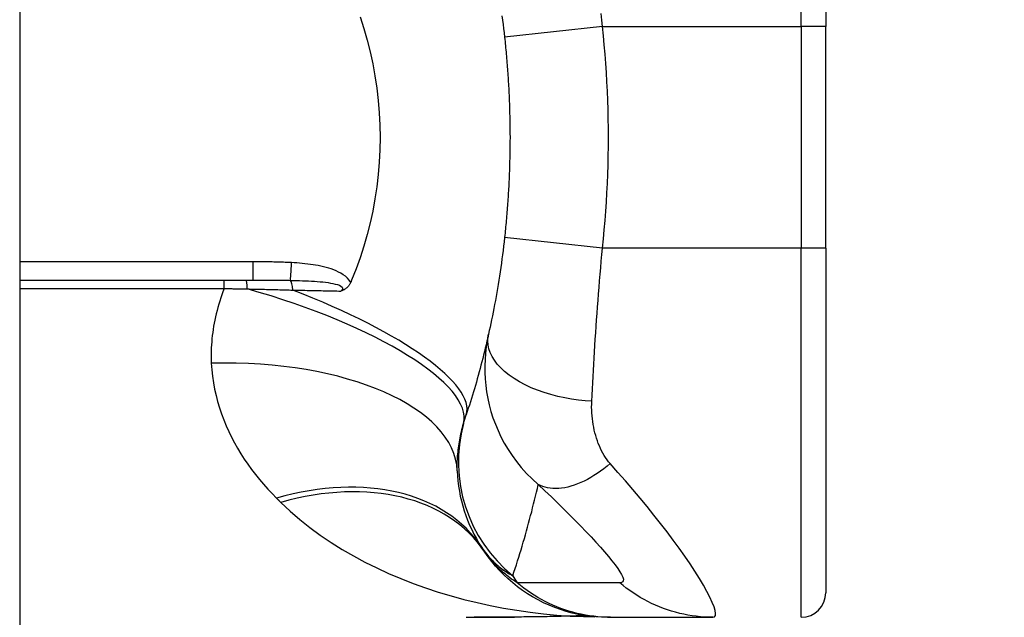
# Model space of a CAD drawing. Header units: inches. Extents: x 0 to 101, y -11 to 66.
# Tile 109 of 118: x 73.029 to 73.999, y 41.31 to 41.899. Entities that reach past the tile are written whole.
import ezdxf

# ---------------------------------------------------------------- set-up
doc = ezdxf.new("R2010")
doc.units = ezdxf.units.IN
doc.header["$LTSCALE"] = 6.067211
doc.header["$MEASUREMENT"] = 0
for name, color, linetype, lineweight in [('Dimensions(ANSI)', 7, 'Continuous', 25), ('Visible Edges(ANSI)', 7, 'Continuous', 25), ('Visible Tangent Edges(ANSI)', 7, 'Continuous', 25)]:
    doc.layers.add(name, color=color, linetype=linetype, lineweight=lineweight)
doc.styles.add('Dimension-ANSI', font='arialbd.ttf')
doc.dimstyles.new('INCH-ANSI', dxfattribs={"dimscale": 6.067211, "dimtxt": 0.12, "dimasz": 0.098425, "dimexe": 0.04, "dimexo": 0.04, "dimgap": 0.031496, "dimtad": 0, "dimtih": 1, "dimtoh": 1, "dimdec": 3, "dimrnd": 1e-08, "dimzin": 0, "dimdsep": 46, "dimtxsty": 'Dimension-ANSI', "dimcen": 0.09, "dimdle": 0.312, "dimclrd": 179, "dimclre": 179, "dimclrt": 7, "dimadec": 1, "dimazin": 0, "dimtfac": 1, "dimtdec": 3, "dimtofl": 0, "dimtmove": 0, "dimatfit": 3, "dimfxl": 1, "dimtolj": 1, "dimtzin": 4, "dimlwd": 25, "dimlwe": 25, "dimarcsym": 0})

# ---------------------------------------------------------------- blocks, each defined once
blk = doc.blocks.new('*D19')
at = {"layer": 'Defpoints', "color": 0, "linetype": 'Continuous', "transparency": 16777216}
for p in [(73.02872, 47.01829), (75.01739, 47.01829), (73.02872, 22.62576)]:
    blk.add_point(p, dxfattribs=at)
at = {"layer": 'Dimensions(ANSI)', "color": 179, "linetype": 'Continuous', "lineweight": 25, "true_color": 0x262658, "transparency": 16777216}
blk.add_line((73.2714, 47.01829), (75.01739, 47.01829), dxfattribs=at)
at = {"layer": 'Dimensions(ANSI)', "color": 7, "linetype": 'Continuous', "lineweight": 25, "transparency": 16777216, "insert": (76.70186, 47.01829), "char_height": 0.728065, "attachment_point": 5, "style": 'Dimension-ANSI'}
blk.add_mtext('\\A1;19.803', dxfattribs=at)

msp = doc.modelspace()

# ---------------------------------------------------------------- linework, layer by layer
at = {"layer": 'Visible Edges(ANSI)'}
for p, q in [((73.02872, 46.83845), (73.02872, 22.8056)), ((73.82305, 42.23189), (73.82305, 41.89243)), ((73.82305, 41.6742), (73.82305, 41.89243)), ((73.82305, 41.6742), (73.82305, 41.33474)), ((73.02872, 41.64268), (73.25832, 41.64268)), ((73.35581, 41.64268), (73.35487, 41.64047)), ((73.57325, 41.31163), (73.59555, 41.31101)), ((73.6078, 41.31049), (73.61078, 41.31049)), ((73.61078, 41.31049), (73.71186, 41.31049))]:
    msp.add_line(p, q, dxfattribs=at)
at = {"layer": 'Visible Edges(ANSI)', "flags": 128}
for points in [[(73.36423, 41.90187), (73.3679, 41.89056), (73.37119, 41.87909), (73.37412, 41.86746), (73.37667, 41.85568), (73.37883, 41.84376), (73.38061, 41.83174), (73.38199, 41.81966), (73.38298, 41.80753), (73.38357, 41.79537), (73.38377, 41.78318), (73.38356, 41.77098), (73.38296, 41.75877), (73.38196, 41.74661), (73.38057, 41.73454), (73.37879, 41.72259), (73.37663, 41.71075), (73.37409, 41.69903), (73.37118, 41.68745), (73.36789, 41.67602), (73.36423, 41.66474), (73.3602, 41.65362), (73.35581, 41.64268)], [(73.50391, 41.9031), (73.50446, 41.89887), (73.505, 41.89463), (73.50552, 41.89038), (73.50601, 41.88612), (73.50649, 41.88186)], [(73.50649, 41.88186), (73.50672, 41.87978), (73.50694, 41.8777), (73.50715, 41.87562), (73.50736, 41.87354), (73.50757, 41.87145), (73.50777, 41.86937), (73.50797, 41.86729), (73.50816, 41.8652), (73.50835, 41.86312), (73.50853, 41.86103), (73.5087, 41.85895), (73.50888, 41.85686), (73.50904, 41.85478), (73.50921, 41.85269), (73.50936, 41.8506), (73.50952, 41.84851), (73.50966, 41.84642), (73.50981, 41.84434), (73.50995, 41.84225), (73.51008, 41.84016), (73.51021, 41.83807), (73.51033, 41.83598), (73.51045, 41.83388), (73.51056, 41.83179)], [(73.51056, 41.83179), (73.51077, 41.82776), (73.51096, 41.82372), (73.51113, 41.81968), (73.51128, 41.81564), (73.51142, 41.8116), (73.51153, 41.80756), (73.51163, 41.80352), (73.51171, 41.79948), (73.51178, 41.79544), (73.51182, 41.7914), (73.51185, 41.78736), (73.51186, 41.78331), (73.51185, 41.77927), (73.51182, 41.77523), (73.51178, 41.77119), (73.51171, 41.76714), (73.51163, 41.7631), (73.51153, 41.75906), (73.51142, 41.75502), (73.51128, 41.75098), (73.51113, 41.74694), (73.51096, 41.74291), (73.51077, 41.73887), (73.51056, 41.73483)], [(73.51056, 41.73483), (73.51045, 41.73274), (73.51033, 41.73065), (73.51021, 41.72856), (73.51008, 41.72647), (73.50995, 41.72438), (73.50981, 41.72229), (73.50966, 41.7202), (73.50952, 41.71811), (73.50936, 41.71602), (73.50921, 41.71394), (73.50904, 41.71185), (73.50888, 41.70976), (73.5087, 41.70768), (73.50853, 41.70559), (73.50835, 41.70351), (73.50816, 41.70142), (73.50797, 41.69934), (73.50777, 41.69725), (73.50757, 41.69517), (73.50736, 41.69309), (73.50715, 41.69101), (73.50694, 41.68893), (73.50672, 41.68684), (73.50649, 41.68476)], [(73.50649, 41.68476), (73.50601, 41.68049), (73.50551, 41.67622), (73.50499, 41.67196), (73.50446, 41.66771), (73.5039, 41.66347), (73.50332, 41.65924), (73.50273, 41.65504), (73.50212, 41.65086), (73.50149, 41.64671), (73.50084, 41.64258), (73.50018, 41.63849), (73.49951, 41.63443), (73.49882, 41.6304), (73.49813, 41.62644), (73.49742, 41.62253), (73.49671, 41.61865), (73.49598, 41.6148), (73.49524, 41.61103), (73.49451, 41.60735), (73.49377, 41.6037), (73.49301, 41.60006), (73.49225, 41.59646), (73.49147, 41.59288), (73.49068, 41.58933)], [(73.35487, 41.64047), (73.35462, 41.6399), (73.35434, 41.63933), (73.35404, 41.63878), (73.35373, 41.63825), (73.35339, 41.63773), (73.35304, 41.63722), (73.35267, 41.63674), (73.35228, 41.63627), (73.35187, 41.63582), (73.35144, 41.63539), (73.35101, 41.63498), (73.35057, 41.63461), (73.35012, 41.63427), (73.34967, 41.63396), (73.34922, 41.63367), (73.34877, 41.6334), (73.34831, 41.63315), (73.34785, 41.63293), (73.34739, 41.63272), (73.34693, 41.63253), (73.34647, 41.63235), (73.34601, 41.63219), (73.34555, 41.63204), (73.34508, 41.63189)], [(73.49068, 41.58933), (73.4899, 41.58589), (73.48911, 41.58246), (73.48831, 41.57905), (73.4875, 41.57565), (73.48667, 41.57225), (73.48583, 41.56887), (73.48498, 41.56551), (73.48412, 41.56215), (73.48324, 41.5588), (73.48236, 41.55547), (73.48146, 41.55215), (73.48055, 41.54884), (73.47962, 41.54554), (73.47869, 41.54225), (73.47774, 41.53898), (73.47679, 41.53571), (73.47582, 41.53246), (73.47484, 41.52922), (73.47384, 41.52599), (73.47284, 41.52277), (73.47183, 41.51957), (73.4708, 41.51637), (73.46976, 41.51319), (73.46871, 41.51002)], [(73.6078, 41.31049), (73.60208, 41.3106), (73.59631, 41.31095), (73.59052, 41.31152), (73.58471, 41.31234), (73.5789, 41.31339), (73.5731, 41.31469), (73.56734, 41.31623), (73.56161, 41.31802), (73.55595, 41.32005), (73.55036, 41.32231), (73.54485, 41.32481), (73.53946, 41.32754), (73.53418, 41.3305), (73.52903, 41.33366), (73.52403, 41.33703), (73.51918, 41.3406), (73.5145, 41.34435), (73.51, 41.34827), (73.50568, 41.35235), (73.50156, 41.35658), (73.49764, 41.36095), (73.49393, 41.36543), (73.49042, 41.37002), (73.48713, 41.3747)], [(73.46869, 41.31049), (73.49234, 41.31056), (73.51633, 41.31071)], [(73.57325, 41.31163), (73.54509, 41.31102), (73.51633, 41.31071)]]:
    msp.add_lwpolyline(points, dxfattribs=at)
at = {"layer": 'Visible Edges(ANSI)'}
for centre, radius, start, end in [((73.60529, 41.45973), 0.14548, 181.91989, 213.52082), ((74.09379, 41.78331), 0.73143, 213.52082, 213.96213), ((73.79881, 41.33474), 0.02425, 270, 0)]:
    msp.add_arc(centre, radius, start, end, dxfattribs=at)
at = {"layer": 'Visible Tangent Edges(ANSI)'}
for p, q in [((73.79881, 41.89243), (73.79881, 42.25613)), ((73.6029, 41.89243), (73.50649, 41.88186)), ((73.6029, 41.89243), (73.79881, 41.89243)), ((73.82305, 41.89243), (73.79881, 41.89243)), ((73.79881, 41.89243), (73.79881, 41.6742)), ((73.6029, 41.6742), (73.50649, 41.68476)), ((73.79881, 41.6742), (73.6029, 41.6742)), ((73.82305, 41.6742), (73.79881, 41.6742)), ((73.79881, 41.31049), (73.79881, 41.6742)), ((73.25832, 41.66063), (73.02872, 41.66063)), ((73.25832, 41.66063), (73.25832, 41.64268)), ((73.23023, 41.63437), (73.23023, 41.64268)), ((73.02872, 41.63437), (73.23023, 41.63437))]:
    msp.add_line(p, q, dxfattribs=at)
at = {"layer": 'Visible Tangent Edges(ANSI)', "flags": 128}
for points in [[(73.6029, 41.89243), (73.60237, 41.89887), (73.60182, 41.90531)], [(73.6029, 41.6742), (73.60385, 41.68326), (73.60472, 41.69233), (73.60551, 41.70141), (73.60621, 41.71049), (73.60683, 41.71958), (73.60736, 41.72868), (73.60782, 41.73778), (73.60819, 41.74688), (73.60847, 41.75598), (73.60868, 41.76509), (73.6088, 41.7742), (73.60885, 41.78331), (73.6088, 41.79242), (73.60868, 41.80153), (73.60847, 41.81064), (73.60819, 41.81975), (73.60782, 41.82885), (73.60736, 41.83795), (73.60683, 41.84704), (73.60621, 41.85613), (73.60551, 41.86522), (73.60472, 41.87429), (73.60385, 41.88336), (73.6029, 41.89243)], [(73.59245, 41.52327), (73.59274, 41.52938), (73.59305, 41.53548), (73.59336, 41.54157), (73.59367, 41.54765), (73.594, 41.55371), (73.59434, 41.55977), (73.59469, 41.56592), (73.59507, 41.57214), (73.59546, 41.57837), (73.59587, 41.58461), (73.59628, 41.59087), (73.59672, 41.59721), (73.59717, 41.60355), (73.59763, 41.60992), (73.5981, 41.6163), (73.59859, 41.6227), (73.5991, 41.62911), (73.59961, 41.63553), (73.60014, 41.64196), (73.60069, 41.64839), (73.60125, 41.65484), (73.60182, 41.66128), (73.60237, 41.66774), (73.6029, 41.6742)], [(73.29666, 41.65987), (73.29507, 41.65996), (73.29347, 41.66003), (73.29188, 41.66011), (73.29028, 41.66017), (73.28868, 41.66023), (73.28709, 41.66029), (73.28549, 41.66033), (73.28389, 41.66038), (73.28229, 41.66042), (73.2807, 41.66045), (73.2791, 41.66048), (73.2775, 41.66051), (73.2759, 41.66054), (73.27431, 41.66056), (73.27271, 41.66057), (73.27111, 41.66059), (73.26951, 41.6606), (73.26791, 41.66061), (73.26631, 41.66062), (73.26472, 41.66063), (73.26312, 41.66063), (73.26152, 41.66063), (73.25992, 41.66063), (73.25832, 41.66063)], [(73.35487, 41.64047), (73.35342, 41.64265), (73.35169, 41.64462), (73.34972, 41.64639), (73.34757, 41.64798), (73.3453, 41.64939), (73.34297, 41.65065), (73.34058, 41.65176), (73.33815, 41.65275), (73.33568, 41.65364), (73.33318, 41.65444), (73.33066, 41.65516), (73.32811, 41.6558), (73.32555, 41.65639), (73.32296, 41.65691), (73.32036, 41.65738), (73.31775, 41.6578), (73.31512, 41.65818), (73.31249, 41.65852), (73.30985, 41.65882), (73.30721, 41.65909), (73.30456, 41.65932), (73.30192, 41.65953), (73.29929, 41.65971), (73.29666, 41.65987)], [(73.25832, 41.64268), (73.25991, 41.64268), (73.26149, 41.64268), (73.26307, 41.64268), (73.26464, 41.64268), (73.26621, 41.64267), (73.26778, 41.64267), (73.26935, 41.64267), (73.27092, 41.64266), (73.27248, 41.64266), (73.27404, 41.64265), (73.27559, 41.64265), (73.27714, 41.64264), (73.27869, 41.64263), (73.28024, 41.64262), (73.28178, 41.64261), (73.28331, 41.6426), (73.28485, 41.64258), (73.28638, 41.64257), (73.2879, 41.64255), (73.28942, 41.64253), (73.29094, 41.64251), (73.29245, 41.64249), (73.29396, 41.64246), (73.29547, 41.64244)], [(73.29547, 41.64244), (73.29849, 41.64237), (73.30151, 41.6423), (73.30451, 41.64221), (73.3075, 41.64211), (73.31045, 41.64199), (73.31338, 41.64186), (73.31627, 41.6417), (73.31911, 41.64153), (73.32191, 41.64132), (73.32466, 41.64109), (73.32735, 41.64083), (73.32998, 41.64053), (73.33254, 41.64019), (73.33503, 41.6398), (73.33742, 41.63935), (73.33971, 41.63883), (73.34183, 41.63822), (73.3437, 41.63753), (73.34523, 41.63675), (73.34634, 41.63586), (73.34687, 41.63488), (73.3468, 41.63386), (73.34619, 41.63285), (73.34508, 41.63189)], [(73.23023, 41.63437), (73.22905, 41.63127), (73.22793, 41.62817), (73.22687, 41.62506), (73.22586, 41.62195), (73.2249, 41.61885), (73.22401, 41.61574), (73.22317, 41.61264), (73.22239, 41.60955), (73.22166, 41.60645), (73.22099, 41.60337), (73.22038, 41.60028), (73.21982, 41.5972), (73.21932, 41.59413), (73.21888, 41.59106), (73.21849, 41.58799), (73.21816, 41.58494), (73.21789, 41.58189), (73.21767, 41.57885), (73.21751, 41.57581), (73.21741, 41.57279), (73.21736, 41.56978), (73.21737, 41.56678), (73.21743, 41.5638), (73.21755, 41.56083)], [(73.23023, 41.63437), (73.23118, 41.63436), (73.23213, 41.63434), (73.23307, 41.63433), (73.23402, 41.63431), (73.23497, 41.6343), (73.23592, 41.63428), (73.23687, 41.63427), (73.23782, 41.63425), (73.23876, 41.63423), (73.23971, 41.63422), (73.24066, 41.6342), (73.24161, 41.63418), (73.24255, 41.63417), (73.2435, 41.63415), (73.24445, 41.63413), (73.24539, 41.63411), (73.24634, 41.6341), (73.24729, 41.63408), (73.24823, 41.63406), (73.24918, 41.63404), (73.25012, 41.63403), (73.25107, 41.63401), (73.25201, 41.63399), (73.25295, 41.63397)], [(73.25295, 41.63397), (73.25485, 41.63393), (73.25674, 41.63389), (73.25863, 41.63385), (73.26052, 41.63381), (73.26241, 41.63377), (73.2643, 41.63373), (73.26618, 41.63369), (73.26807, 41.63365), (73.26995, 41.6336), (73.27182, 41.63356), (73.2737, 41.63351), (73.27557, 41.63347), (73.27744, 41.63342), (73.27931, 41.63338), (73.28117, 41.63333), (73.28304, 41.63328), (73.2849, 41.63323), (73.28675, 41.63318), (73.28861, 41.63313), (73.29046, 41.63308), (73.2923, 41.63303), (73.29415, 41.63297), (73.29599, 41.63292), (73.29782, 41.63287)], [(73.29782, 41.63287), (73.29984, 41.63282), (73.30184, 41.63278), (73.30385, 41.63274), (73.30585, 41.6327), (73.30786, 41.63266), (73.30985, 41.63261), (73.31185, 41.63257), (73.31384, 41.63253), (73.31583, 41.63249), (73.31781, 41.63245), (73.31979, 41.63241), (73.32176, 41.63237), (73.32374, 41.63233), (73.3257, 41.63229), (73.32766, 41.63225), (73.32962, 41.63221), (73.33157, 41.63217), (73.33352, 41.63213), (73.33546, 41.63209), (73.3374, 41.63205), (73.33933, 41.63201), (73.34125, 41.63197), (73.34317, 41.63193), (73.34508, 41.63189)], [(73.49068, 41.58933), (73.48944, 41.58318), (73.48845, 41.57698), (73.48771, 41.57072), (73.48723, 41.56441), (73.48702, 41.55807), (73.48706, 41.55171), (73.48738, 41.5453), (73.48797, 41.53887), (73.48884, 41.53245), (73.48998, 41.52607), (73.49139, 41.51972), (73.4931, 41.51337), (73.4951, 41.50703), (73.49742, 41.50071), (73.50004, 41.49441), (73.50299, 41.48816), (73.50627, 41.48196), (73.5099, 41.47582), (73.51389, 41.46978), (73.51825, 41.46383), (73.52301, 41.45799), (73.52817, 41.4523), (73.53375, 41.44675), (73.53977, 41.44139)], [(73.59245, 41.52327), (73.58596, 41.52374), (73.57933, 41.52444), (73.5726, 41.52539), (73.56581, 41.5266), (73.55901, 41.52808), (73.55225, 41.52982), (73.5456, 41.53184), (73.5391, 41.53412), (73.53282, 41.53665), (73.52681, 41.53943), (73.52114, 41.54244), (73.51584, 41.54564), (73.51098, 41.54903), (73.50658, 41.55256), (73.50268, 41.55621), (73.4993, 41.55995), (73.49645, 41.56374), (73.49413, 41.56755), (73.49234, 41.57135), (73.49107, 41.57512), (73.49029, 41.57882), (73.48999, 41.58244), (73.49013, 41.58594), (73.49068, 41.58933)], [(73.21755, 41.56083), (73.21801, 41.55437), (73.2187, 41.54796), (73.21962, 41.54161), (73.22078, 41.53533), (73.22216, 41.52912), (73.22375, 41.52298), (73.22555, 41.51692), (73.22756, 41.51095), (73.22975, 41.50506), (73.23214, 41.49926), (73.2347, 41.49356), (73.23743, 41.48795), (73.24033, 41.48244), (73.2434, 41.47701), (73.24662, 41.47168), (73.25, 41.46643), (73.25352, 41.46127), (73.25719, 41.4562), (73.26099, 41.45123), (73.26493, 41.44635), (73.26899, 41.44157), (73.27317, 41.43688), (73.27746, 41.43229), (73.28186, 41.4278)], [(73.61058, 41.4619), (73.60899, 41.46378), (73.60747, 41.46577), (73.60603, 41.46784), (73.60466, 41.47), (73.60336, 41.47224), (73.60214, 41.47455), (73.60099, 41.47692), (73.59991, 41.47936), (73.5989, 41.48185), (73.59797, 41.48439), (73.5971, 41.48697), (73.5963, 41.48959), (73.59558, 41.49225), (73.59493, 41.49494), (73.59434, 41.49768), (73.59383, 41.50045), (73.59339, 41.50327), (73.59303, 41.50609), (73.59274, 41.50893), (73.59252, 41.51179), (73.59239, 41.51465), (73.59233, 41.51753), (73.59235, 41.5204), (73.59245, 41.52327)], [(73.46609, 41.50148), (73.46619, 41.50183), (73.46629, 41.50219), (73.4664, 41.50255), (73.4665, 41.50291), (73.4666, 41.50326), (73.46671, 41.50362), (73.46681, 41.50398), (73.46692, 41.50433), (73.46703, 41.50469), (73.46713, 41.50505), (73.46724, 41.5054), (73.46735, 41.50576), (73.46746, 41.50612), (73.46757, 41.50647), (73.46768, 41.50683), (73.46779, 41.50718), (73.46791, 41.50754), (73.46802, 41.50789), (73.46813, 41.50825), (73.46825, 41.5086), (73.46836, 41.50896), (73.46848, 41.50931), (73.4686, 41.50966), (73.46871, 41.51002)], [(73.45989, 41.45485), (73.45984, 41.45666), (73.45982, 41.45848), (73.45983, 41.46031), (73.45986, 41.46216), (73.45992, 41.46403), (73.46001, 41.46591), (73.46012, 41.4678), (73.46026, 41.4697), (73.46042, 41.47161), (73.46062, 41.47354), (73.46084, 41.47548), (73.46108, 41.47743), (73.46135, 41.47938), (73.46165, 41.48135), (73.46198, 41.48333), (73.46233, 41.48532), (73.46271, 41.48731), (73.46311, 41.48932), (73.46354, 41.49133), (73.464, 41.49335), (73.46449, 41.49537), (73.46499, 41.4974), (73.46553, 41.49944), (73.46609, 41.50148)], [(73.61058, 41.4619), (73.60746, 41.45933), (73.6043, 41.45685), (73.6011, 41.4545), (73.59787, 41.45226), (73.59462, 41.45015), (73.59135, 41.44818), (73.58808, 41.44636), (73.58481, 41.44468), (73.58155, 41.44317), (73.57831, 41.44183), (73.5751, 41.44065), (73.57193, 41.43965), (73.56881, 41.43883), (73.56575, 41.43819), (73.56275, 41.43773), (73.55982, 41.43744), (73.55697, 41.43734), (73.55421, 41.43742), (73.55154, 41.43767), (73.54897, 41.43809), (73.54651, 41.43868), (73.54415, 41.43943), (73.5419, 41.44033), (73.53977, 41.44139)], [(73.71186, 41.31049), (73.71341, 41.31091), (73.7143, 41.31216), (73.71452, 41.31424), (73.71407, 41.31714), (73.71296, 41.32082), (73.7112, 41.32523), (73.70884, 41.3303), (73.70591, 41.33596), (73.70244, 41.34214), (73.69848, 41.34877), (73.69407, 41.35579), (73.68925, 41.36312), (73.68407, 41.37072), (73.67854, 41.37854), (73.67271, 41.38652), (73.66661, 41.39464), (73.66027, 41.40287), (73.65369, 41.41117), (73.64692, 41.41954), (73.63997, 41.42794), (73.63286, 41.43636), (73.62561, 41.4448), (73.6182, 41.45329), (73.61058, 41.4619)], [(73.51455, 41.35143), (73.51575, 41.35506), (73.51694, 41.35869), (73.51812, 41.36234), (73.51928, 41.36599), (73.52043, 41.36966), (73.52157, 41.37333), (73.5227, 41.37702), (73.52381, 41.38072), (73.52491, 41.38443), (73.52599, 41.38815), (73.52706, 41.39188), (73.52812, 41.39562), (73.52917, 41.39938), (73.5302, 41.40314), (73.53122, 41.40692), (73.53222, 41.4107), (73.53321, 41.4145), (73.53419, 41.41831), (73.53516, 41.42212), (73.53611, 41.42595), (73.53704, 41.4298), (73.53796, 41.43365), (73.53887, 41.43751), (73.53977, 41.44139)], [(73.53977, 41.44139), (73.54629, 41.43515), (73.55259, 41.42908), (73.55871, 41.42313), (73.56467, 41.41726), (73.57046, 41.4115), (73.57609, 41.40584), (73.58151, 41.4003), (73.58672, 41.3949), (73.5917, 41.38965), (73.59643, 41.38456), (73.60089, 41.37966), (73.60504, 41.37496), (73.60886, 41.37049), (73.61233, 41.36627), (73.61539, 41.36233), (73.61802, 41.35871), (73.62019, 41.35543), (73.62185, 41.35254), (73.62297, 41.35005), (73.62354, 41.348), (73.62353, 41.3464), (73.62294, 41.34528), (73.62179, 41.34462), (73.62008, 41.34443)], [(73.28186, 41.4278), (73.28203, 41.42763), (73.28221, 41.42745), (73.28238, 41.42728), (73.28255, 41.42711), (73.28273, 41.42693), (73.2829, 41.42676), (73.28307, 41.42659), (73.28325, 41.42642), (73.28342, 41.42624), (73.2836, 41.42607), (73.28377, 41.4259), (73.28394, 41.42573), (73.28412, 41.42556), (73.28429, 41.42539), (73.28446, 41.42521), (73.28464, 41.42504), (73.28481, 41.42487), (73.28498, 41.4247), (73.28516, 41.42453), (73.28533, 41.42436), (73.28551, 41.42419), (73.28568, 41.42402), (73.28585, 41.42385), (73.28603, 41.42368)], [(73.28603, 41.42368), (73.29519, 41.41507), (73.30476, 41.40682), (73.31469, 41.39893), (73.32496, 41.39141), (73.33555, 41.38424), (73.34642, 41.37743), (73.35755, 41.37098), (73.36891, 41.36488), (73.38048, 41.35913), (73.39225, 41.35371), (73.40422, 41.34863), (73.41636, 41.34388), (73.42868, 41.33946), (73.44115, 41.33536), (73.45376, 41.33157), (73.4665, 41.32811), (73.47935, 41.32496), (73.4923, 41.32212), (73.50533, 41.3196), (73.51843, 41.31739), (73.53158, 41.31549), (73.54477, 41.3139), (73.55798, 41.31262), (73.5712, 41.31164)], [(73.48401, 41.37939), (73.48515, 41.3777), (73.4863, 41.37608), (73.48748, 41.37451), (73.48867, 41.37299), (73.48987, 41.37152), (73.49108, 41.3701), (73.49231, 41.36873), (73.49355, 41.3674), (73.4948, 41.36612), (73.49606, 41.36488), (73.49733, 41.36369), (73.49861, 41.36253), (73.4999, 41.36141), (73.5012, 41.36033), (73.50251, 41.35929), (73.50382, 41.35828), (73.50514, 41.35731), (73.50646, 41.35637), (73.5078, 41.35547), (73.50914, 41.3546), (73.51048, 41.35376), (73.51183, 41.35296), (73.51319, 41.35218), (73.51455, 41.35143)], [(73.51895, 41.34445), (73.51707, 41.34568), (73.51524, 41.34692), (73.51348, 41.34816), (73.51176, 41.34941), (73.51011, 41.35066), (73.5085, 41.35192), (73.50695, 41.35318), (73.50544, 41.35444), (73.50398, 41.3557), (73.50257, 41.35697), (73.50121, 41.35824), (73.49989, 41.3595), (73.49861, 41.36077), (73.49738, 41.36204), (73.49618, 41.36331), (73.49503, 41.36458), (73.49392, 41.36584), (73.49284, 41.36711), (73.4918, 41.36838), (73.4908, 41.36964), (73.48984, 41.37091), (73.4889, 41.37217), (73.488, 41.37344), (73.48713, 41.3747)], [(73.61078, 41.31049), (73.6067, 41.31055), (73.60261, 41.31073), (73.5985, 41.31103), (73.59439, 41.31145), (73.59027, 41.312), (73.58617, 41.31266), (73.58207, 41.31345), (73.57799, 41.31437), (73.57393, 41.31541), (73.56989, 41.31656), (73.56589, 41.31785), (73.56193, 41.31924), (73.558, 41.32076), (73.55413, 41.3224), (73.5503, 41.32414), (73.54654, 41.326), (73.54283, 41.32796), (73.53919, 41.33003), (73.53562, 41.33221), (73.53212, 41.33447), (73.52871, 41.33684), (73.52537, 41.33929), (73.52212, 41.34183), (73.51895, 41.34445)], [(73.62008, 41.34443), (73.61585, 41.34445), (73.61163, 41.34445), (73.60741, 41.34445), (73.6032, 41.34445), (73.59899, 41.34445), (73.59478, 41.34445), (73.59057, 41.34445), (73.58636, 41.34445), (73.58215, 41.34445), (73.57794, 41.34445), (73.57373, 41.34445), (73.56951, 41.34445), (73.5653, 41.34445), (73.56109, 41.34445), (73.55688, 41.34445), (73.55267, 41.34445), (73.54846, 41.34445), (73.54425, 41.34445), (73.54003, 41.34445), (73.53582, 41.34445), (73.53161, 41.34445), (73.52741, 41.34445), (73.5232, 41.34445), (73.51895, 41.34445)], [(73.71186, 41.31049), (73.70777, 41.31055), (73.70368, 41.31073), (73.69957, 41.31103), (73.69545, 41.31145), (73.69134, 41.31199), (73.68723, 41.31266), (73.68314, 41.31345), (73.67906, 41.31437), (73.675, 41.3154), (73.67096, 41.31656), (73.66696, 41.31784), (73.663, 41.31924), (73.65908, 41.32076), (73.65521, 41.32239), (73.65139, 41.32413), (73.64762, 41.32599), (73.64392, 41.32795), (73.64028, 41.33002), (73.63672, 41.33219), (73.63323, 41.33446), (73.62981, 41.33682), (73.62648, 41.33928), (73.62323, 41.34181), (73.62008, 41.34443)], [(73.51616, 41.31072), (73.51415, 41.3107), (73.51214, 41.31069), (73.51014, 41.31067), (73.50814, 41.31066), (73.50614, 41.31065), (73.50414, 41.31063), (73.50214, 41.31062), (73.50015, 41.3106), (73.49816, 41.31059), (73.49618, 41.31058), (73.49419, 41.31057), (73.49221, 41.31055), (73.49024, 41.31054), (73.48826, 41.31053), (73.48629, 41.31052), (73.48432, 41.31051), (73.48235, 41.31051), (73.48039, 41.3105), (73.47843, 41.31049), (73.47648, 41.31049)], [(73.5712, 41.31164), (73.56897, 41.31157), (73.56673, 41.31151), (73.56448, 41.31145), (73.56223, 41.31139), (73.55997, 41.31134), (73.55771, 41.31129), (73.55544, 41.31124), (73.55317, 41.31119), (73.55089, 41.31115), (73.54861, 41.31111), (73.54632, 41.31107), (73.54402, 41.31103), (73.54173, 41.311), (73.53942, 41.31096), (73.53712, 41.31093), (73.5348, 41.3109), (73.53249, 41.31087), (73.53017, 41.31085), (73.52784, 41.31082), (73.52551, 41.3108), (73.52318, 41.31078), (73.52084, 41.31076), (73.5185, 41.31074), (73.51616, 41.31072)], [(73.5712, 41.31164), (73.57128, 41.31164), (73.57135, 41.31164), (73.57143, 41.31164), (73.5715, 41.31164), (73.57157, 41.31164), (73.57164, 41.31164), (73.5717, 41.31164), (73.57177, 41.31164), (73.57183, 41.31164), (73.57188, 41.31164), (73.57194, 41.31163), (73.57199, 41.31163), (73.57204, 41.31163), (73.57209, 41.31163), (73.57214, 41.31163), (73.57218, 41.31163), (73.57222, 41.31163), (73.57226, 41.31163), (73.5723, 41.31163), (73.57233, 41.31163), (73.57236, 41.31163), (73.57239, 41.31163), (73.57242, 41.31163), (73.57244, 41.31163)], [(73.57244, 41.31163), (73.57247, 41.31163), (73.57251, 41.31163), (73.57254, 41.31163), (73.57257, 41.31162), (73.57261, 41.31162), (73.57264, 41.31162), (73.57268, 41.31162), (73.57271, 41.31162), (73.57274, 41.31162), (73.57278, 41.31162), (73.57281, 41.31162), (73.57284, 41.31162), (73.57288, 41.31162), (73.57291, 41.31162), (73.57295, 41.31162), (73.57298, 41.31162), (73.57301, 41.31162), (73.57305, 41.31162), (73.57308, 41.31162), (73.57312, 41.31162), (73.57315, 41.31162), (73.57318, 41.31162), (73.57322, 41.31162), (73.57325, 41.31163)]]:
    msp.add_lwpolyline(points, dxfattribs=at)
at = {"layer": 'Visible Tangent Edges(ANSI)'}
msp.add_arc((73.97135, 41.63461), 0.53745, 211.79568, 212.67565, dxfattribs=at)
for centre, major_axis, ratio, start_param, end_param in [((73.29666, 41.6662), (-0.00129, -0.02421), 0.014385, 0.193863, 1.307039), ((73.25192, 41.63056), (0, 0.01212), 0.088862, 4.997905, 6.283185), ((73.29487, 41.63056), (0, 0.01212), 0.248547, 4.904235, 6.082979), ((73.23228, 41.56568), (0.23368, -0.0647), 0.2942, 0.007286, 1.563781), ((73.23866, 41.58663), (0.23005, -0.07662), 0.261865, 0, 1.39871), ((73.21755, 41.44673), (0.24234, 0.00812), 0.470345, 0, 1.555031), ((73.60638, 41.46296), (-0.13797, 0.04614), 0.992002, 0.055198, 1.207346), ((73.28186, 41.24548), (0.20215, 0.1339), 0.689059, 0, 1.142601), ((73.28603, 41.23925), (0.20111, 0.13546), 0.696909, 0, 1.131926), ((73.51616, 41.33495), (0.00017, -0.02425), 0.222867, 6.251382, 6.283185), ((73.5712, 41.06975), (0.02287, 0.24139), 0.804371, 0, 0.117269), ((73.57514, 41.0694), (0.02041, 0.24161), 0.910929, 0, 0.104701)]:
    msp.add_ellipse(centre, major_axis=major_axis, ratio=ratio, start_param=start_param, end_param=end_param, dxfattribs=at)

# ---------------------------------------------------------------- dimensions: what is measured, and where the dimension line sits
at = {"layer": 'Dimensions(ANSI)', "color": 179, "linetype": 'Continuous', "lineweight": 25, "true_color": 0x262658}
dim = msp.add_ordinate_dim(feature_location=(73.02872, 47.01829), offset=(1.98867, 0), dtype=0, origin=(73.02872, 22.62576), dimstyle='INCH-ANSI', override={"dimgap": 0.031496, "dimtad": 0, "dimdec": 3, "dimlfac": 0.811847, "dimtol": 0, "dimlim": 0, "dimtp": 0, "dimtm": 0, "dimtdec": 3}, dxfattribs=at)
dim.commit()
dim.dimension.update_dxf_attribs({"geometry": '*D19', "text_midpoint": (76.70186, 47.01829)})

doc.saveas('drawing.dxf')
